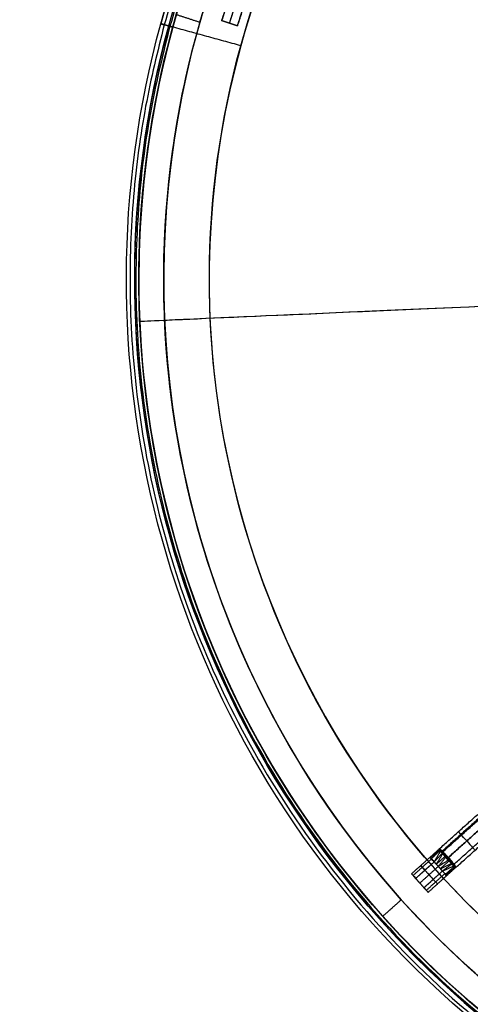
# Model space of a CAD drawing. Header units: millimetres. Extents: x -130 to 129, y 0 to 422.
# Tile 13 of 256: x -130 to -76, y 206 to 324. Entities that reach past the tile are written whole.
import ezdxf

# ---------------------------------------------------------------- set-up
doc = ezdxf.new("R2010")
doc.units = ezdxf.units.MM
doc.layers.add('Capa 01', color=7, linetype='Continuous')
doc.layers.add('NEGRO', color=7, linetype='Continuous', true_color=0x363535)
doc.layers.add('PANTALLA', color=7, linetype='Continuous', true_color=0xffffff)

# ---------------------------------------------------------------- blocks, each defined once
blk = doc.blocks.new('DOME 29912')
at = {"layer": 'NEGRO', "extrusion": (0, 0, -1)}
for centre, radius, start, end in [((0.7, 293, -150.75), 116.5, 15.3192, 195.3192), ((0.7, 293, -150.75), 115.5, 15.3192, 195.3192), ((0.7, 293, -156), 116.5, 15.3192, 195.3192), ((0.7, 293, -145.5), 115.5, 15.3192, 195.3192), ((0.7, 293, -156), 115.5, 15.3192, 195.3192), ((0.7, 293, -158), 115, 48.0987, 228.0987), ((0.7, 293, -144.5), 106.5, 15.3192, 195.3192), ((0.7, 293, -145), 106.5, 15.3192, 195.3192), ((0.7, 293, -158), 115, 228.0987, 48.0987), ((0.7, 293, -158), 112, 228.0987, 48.0987), ((0.7, 293, -151.5), 115, 260.0639, 16.1334), ((0.7, 293, -151.5), 112, 260.1166, 16.0807), ((0.7, 293, -145.5), 116.5, 195.3192, 15.3192), ((0.7, 293, -156), 116.5, 195.3192, 15.3192), ((0.7, 293, -156), 115.5, 195.3192, 15.3192), ((0.7, 293, -150.75), 116.5, 195.3192, 15.3192), ((0.7, 293, -150.75), 115.5, 195.3192, 15.3192), ((0.7, 293, -145), 106.5, 195.3192, 15.3192), ((0.7, 293, -144.5), 106.5, 195.3192, 15.3192)]:
    blk.add_arc(centre, radius, start, end, dxfattribs=at)
at = {"layer": 'NEGRO'}
for centre, radius, start, end in [((-0.7, 293, 145.5), 116.5, 344.6808, 164.6808), ((-0.7, 293, 144), 115, 344.6808, 164.6808), ((-0.7, 293, 145), 115, 344.6808, 131.9013), ((-0.7, 293, 145), 115, 344.6808, 131.9013), ((-0.7, 293, 144), 106.5, 344.6808, 164.6808), ((-0.7, 293, 145), 115, 131.9013, 164.6808), ((-0.7, 293, 145), 115, 131.9013, 164.6808), ((-0.7, 293, 145), 112, 131.9013, 311.9013), ((-0.7, 293, 145.5), 115.5, 164.6808, 344.6808), ((-0.7, 293, 144), 115, 164.6808, 344.6808), ((-0.7, 293, 145), 115, 164.6808, 311.9013), ((-0.7, 293, 145), 115, 164.6808, 311.9013), ((-0.7, 293, 144), 106.5, 164.6808, 344.6808)]:
    blk.add_arc(centre, radius, start, end, dxfattribs=at)
at = {"layer": 'NEGRO', "extrusion": (0.950523, -0.310654, 0)}
blk.add_arc((278.28, 151, -201.19), 3, 90, 180, dxfattribs=at)
at = {"layer": 'NEGRO', "extrusion": (-0.950523, 0.310654, 0)}
blk.add_arc((-278.28, 151, 200.19), 3, 0, 90, dxfattribs=at)
at = {"layer": 'NEGRO', "extrusion": (-0.950523, 0.310654, -4.50258e-15)}
blk.add_arc((-278.28, 151, 199.19), 3, 0, 90, dxfattribs=at)
at = {"layer": 'NEGRO', "extrusion": (-0.264196, -0.964469, 8.31102e-14)}
blk.add_arc((-193.09, 145.5, -282.4), 1.5, 180, 270, dxfattribs=at)
at = {"layer": 'NEGRO', "extrusion": (0.264196, 0.964469, -6.12323e-17)}
blk.add_arc((193.09, 145.5, 282.4), 0.5, 270, 0, dxfattribs=at)
at = {"layer": 'NEGRO', "extrusion": (-0.744296, -0.66785, 0)}
blk.add_arc((-218.55, 145.75, -93.75), 1.5, 90, 180, dxfattribs=at)
at = {"layer": 'NEGRO', "extrusion": (0.744296, 0.66785, 0)}
for centre, radius, start, end in [((218.55, 145.75, 93.75), 1.5, 270, 359.9921), ((218.55, 145.75, 93.75), 1.5, 90, 179.9921), ((219.3, 145.75, 87.66), 0.75, 270, 360), ((219.3, 145.75, 87.66), 0.75, 0, 90), ((219.3, 145.75, 86.16), 0.75, 0, 90), ((217.8, 145.75, 87.66), 0.75, 90, 270)]:
    blk.add_arc(centre, radius, start, end, dxfattribs=at)
at = {"layer": 'NEGRO', "extrusion": (-0.475393, 0.334774, -0.813589)}
blk.add_arc((-137.56, 242.48, -6.56), 0.5, 83.9818, 100.5927, dxfattribs=at)
at = {"layer": 'NEGRO', "extrusion": (-0.281498, 0.508755, -0.813589)}
blk.add_arc((-39.65, 273.59, 17.08), 0.5, 259.4073, 276.0182, dxfattribs=at)
at = {"layer": 'NEGRO', "extrusion": (0.744296, 0.66785, 1.49561e-28)}
blk.add_arc((219.3, 145.75, 86.16), 0.75, 270, 0, dxfattribs=at)
at = {"layer": 'NEGRO', "extrusion": (0.744296, 0.66785, 1.06546e-32)}
blk.add_arc((217.8, 145.75, 86.16), 0.75, 90, 270, dxfattribs=at)
at = {"layer": 'NEGRO'}
for points, weights, degree in [([(111.23, 262.33, 144.44), (172.56, 486.21, 144.44), (-51.31, 547.53, 144.44), (-112.64, 323.66, 144.44)], [0.816490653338, 0.272163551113, 0.272163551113, 0.816490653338], 3), ([(110.55, 262.52, 145.15), (171.5, 485.03, 145.15), (-51.01, 545.98, 145.15), (-111.96, 323.47, 145.15)], [0.816490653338, 0.272163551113, 0.272163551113, 0.816490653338], 3), ([(-112.64, 323.66, 144.44), (-173.97, 99.79, 144.44), (49.91, 38.46, 144.44), (111.23, 262.33, 144.44)], [0.816490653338, 0.272163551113, 0.272163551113, 0.816490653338], 3), ([(-111.96, 323.47, 145.15), (-172.91, 100.96, 145.15), (49.6, 40.01, 145.15), (110.55, 262.52, 145.15)], [0.816490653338, 0.272163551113, 0.272163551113, 0.816490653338], 3), ([(-79.48, 224.31, 145.58), (-79.48, 224.31, 145.58), (-79.48, 224.31, 145.58)], [0.999993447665, 0.999996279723, 0.999999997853], 2), ([(-79.46, 224.33, 145.97), (-79.46, 224.32, 145.97), (-79.46, 224.32, 145.97)], [1, 0.999833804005, 0.999748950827], 2), ([(-79.44, 224.31, 146.09), (-79.45, 224.31, 146.09), (-79.45, 224.3, 146.09)], [1, 0.999514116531, 0.999388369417], 2), ([(-79.46, 224.29, 145.41), (-79.46, 224.29, 145.41), (-79.46, 224.29, 145.41)], [0.999989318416, 0.999992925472, 0.999999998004], 2), ([(-79.41, 224.3, 146.2), (-79.43, 224.28, 146.2), (-79.44, 224.27, 146.2)], [1, 0.998860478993, 0.998852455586], 2), ([(-79.42, 224.25, 145.24), (-79.43, 224.25, 145.24), (-79.43, 224.25, 145.23)], [0.999941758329, 0.999953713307, 0.999999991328], 2), ([(-79.34, 224.24, 146.41), (-79.37, 224.22, 146.41), (-79.39, 224.18, 146.42)], [1, 0.995845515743, 0.997908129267], 2), ([(-79.37, 224.2, 145.07), (-79.38, 224.2, 145.07), (-79.39, 224.19, 145.07)], [0.999741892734, 0.999743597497, 0.999999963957], 2), ([(-79.31, 224.14, 144.92), (-79.32, 224.13, 144.92), (-79.33, 224.12, 144.92)], [0.999276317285, 0.999041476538, 0.999999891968], 2), ([(-79.17, 224.1, 146.75), (-79.23, 224.04, 146.75), (-79.27, 223.96, 146.74)], [1, 0.985259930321, 0.999999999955], 2), ([(-79.23, 224.07, 144.78), (-79.25, 224.05, 144.78), (-79.27, 224.02, 144.78)], [0.998628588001, 0.997275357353, 0.999999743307], 2), ([(-79.18, 224.03, 144.71), (-79.21, 224, 144.71), (-79.23, 223.97, 144.71)], [0.998415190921, 0.995801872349, 0.999999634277], 2), ([(-79.13, 224, 144.65), (-79.17, 223.96, 144.65), (-79.2, 223.91, 144.65)], [0.998459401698, 0.993878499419, 0.999999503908], 2), ([(-79.07, 224.01, 146.87), (-79.14, 223.94, 146.88), (-79.19, 223.86, 146.86)], [1, 0.981480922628, 0.999999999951], 2), ([(-79.02, 223.96, 146.93), (-79.1, 223.89, 146.94), (-79.15, 223.81, 146.91)], [1, 0.979791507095, 0.999999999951], 2), ([(-79.02, 223.92, 144.54), (-79.07, 223.86, 144.54), (-79.11, 223.8, 144.55)], [1, 0.988604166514, 1], 2), ([(-78.97, 223.91, 146.99), (-79.05, 223.84, 146.99), (-79.1, 223.75, 146.96)], [1, 0.978255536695, 0.999999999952], 2), ([(-78.92, 223.86, 147.03), (-79, 223.78, 147.04), (-79.05, 223.69, 147)], [1, 0.9769139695, 0.999999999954], 2), ([(-78.86, 223.8, 147.08), (-78.94, 223.72, 147.08), (-79, 223.63, 147.04)], [1, 0.975779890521, 0.999999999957], 2), ([(-78.87, 223.78, 144.42), (-78.94, 223.71, 144.41), (-78.99, 223.64, 144.44)], [1, 0.982853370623, 1], 2), ([(-78.75, 223.68, 147.15), (-78.84, 223.6, 147.15), (-78.9, 223.52, 147.11)], [1, 0.974028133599, 0.999999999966], 2), ([(-78.72, 223.63, 144.33), (-78.79, 223.55, 144.32), (-78.85, 223.47, 144.36)], [1, 0.978223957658, 1], 2), ([(-78.63, 223.55, 147.21), (-78.72, 223.47, 147.21), (-78.79, 223.39, 147.15)], [1, 0.972940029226, 0.999999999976], 2), ([(-78.64, 223.54, 144.29), (-78.72, 223.47, 144.29), (-78.78, 223.39, 144.33)], [1, 0.976386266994, 1], 2), ([(-78.57, 223.49, 147.23), (-78.66, 223.41, 147.23), (-78.74, 223.33, 147.17)], [1, 0.9726917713, 0.999999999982], 2), ([(-78.56, 223.46, 144.27), (-78.64, 223.38, 144.27), (-78.71, 223.3, 144.32)], [1, 0.974985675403, 1], 2), ([(-78.51, 223.42, 147.24), (-78.6, 223.34, 147.24), (-78.68, 223.27, 147.19)], [1, 0.97266878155, 0.999999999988], 2), ([(-78.39, 223.29, 144.25), (-78.48, 223.21, 144.25), (-78.56, 223.14, 144.3)], [1, 0.97320590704, 1], 2), ([(-78.56, 223.14, 147.2), (-78.48, 223.21, 147.25), (-78.39, 223.29, 147.25)], [1, 0.97320590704, 1], 2), ([(-78.27, 223.15, 144.26), (-78.36, 223.07, 144.26), (-78.45, 223.01, 144.31)], [1, 0.972669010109, 0.999999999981], 2), ([(-78.24, 223.11, 147.23), (-78.33, 223.03, 147.23), (-78.41, 222.97, 147.18)], [1, 0.974985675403, 1], 2), ([(-78.21, 223.09, 144.27), (-78.3, 223.01, 144.27), (-78.39, 222.94, 144.33)], [1, 0.972690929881, 0.999999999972], 2), ([(-78.16, 223.02, 147.21), (-78.25, 222.95, 147.21), (-78.34, 222.89, 147.17)], [1, 0.976386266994, 1], 2), ([(-78.16, 223.02, 144.29), (-78.24, 222.94, 144.29), (-78.33, 222.88, 144.34)], [1, 0.972936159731, 0.999999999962], 2), ([(-78.1, 222.96, 144.32), (-78.19, 222.88, 144.32), (-78.28, 222.82, 144.37)], [1, 0.973385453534, 0.999999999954], 2), ([(-78.09, 222.93, 147.17), (-78.17, 222.86, 147.18), (-78.26, 222.81, 147.14)], [1, 0.978223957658, 1], 2), ([(-78.04, 222.89, 144.35), (-78.13, 222.81, 144.35), (-78.22, 222.76, 144.39)], [1, 0.97401878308, 0.999999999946], 2), ([(-77.93, 222.77, 144.42), (-78.02, 222.69, 144.42), (-78.11, 222.65, 144.46)], [1, 0.975772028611, 0.999999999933], 2), ([(-77.95, 222.76, 147.08), (-78.03, 222.7, 147.09), (-78.11, 222.66, 147.06)], [1, 0.982853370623, 1], 2), ([(-77.88, 222.7, 144.46), (-77.97, 222.64, 144.46), (-78.06, 222.59, 144.5)], [1, 0.976903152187, 0.999999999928], 2), ([(-77.84, 222.65, 144.51), (-77.92, 222.58, 144.51), (-78.01, 222.54, 144.54)], [1, 0.978237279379, 0.999999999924], 2), ([(-77.96, 222.52, 146.95), (-77.89, 222.55, 146.96), (-77.83, 222.59, 146.96)], [1, 0.988604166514, 1], 2), ([(-77.75, 222.53, 144.62), (-77.82, 222.47, 144.62), (-77.91, 222.43, 144.64)], [1, 0.981463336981, 0.999999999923], 2), ([(-77.77, 222.47, 146.85), (-77.81, 222.45, 146.85), (-77.86, 222.42, 146.85)], [0.998459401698, 0.993878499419, 0.999999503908], 2), ([(-77.67, 222.43, 144.75), (-77.74, 222.38, 144.74), (-77.82, 222.34, 144.76)], [1, 0.985255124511, 0.999999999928], 2), ([(-77.74, 222.42, 146.79), (-77.77, 222.4, 146.79), (-77.81, 222.38, 146.79)], [0.998415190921, 0.995801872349, 0.999999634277], 2), ([(-77.71, 222.37, 146.72), (-77.73, 222.35, 146.72), (-77.76, 222.34, 146.72)], [0.998628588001, 0.997275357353, 0.999999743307], 2), ([(-77.64, 222.28, 146.58), (-77.66, 222.27, 146.58), (-77.67, 222.26, 146.58)], [0.999276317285, 0.999041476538, 0.999999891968], 2), ([(-77.55, 222.23, 145.09), (-77.59, 222.21, 145.08), (-77.62, 222.19, 145.08)], [0.998778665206, 0.995669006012, 0.998778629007], 2), ([(-77.59, 222.21, 146.43), (-77.59, 222.21, 146.43), (-77.6, 222.2, 146.43)], [0.999741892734, 0.999743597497, 0.999999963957], 2), ([(-77.54, 222.16, 146.26), (-77.54, 222.16, 146.26), (-77.55, 222.15, 146.27)], [0.999941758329, 0.999953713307, 0.999999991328], 2), ([(-77.51, 222.15, 145.3), (-77.53, 222.14, 145.3), (-77.54, 222.13, 145.3)], [0.999135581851, 0.998569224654, 0.999135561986], 2), ([(-77.5, 222.13, 145.41), (-77.51, 222.12, 145.41), (-77.51, 222.12, 145.41)], [0.999434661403, 0.999254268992, 0.999434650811], 2), ([(-77.51, 222.12, 146.09), (-77.51, 222.12, 146.09), (-77.51, 222.12, 146.09)], [0.999989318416, 0.999992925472, 0.999999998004], 2), ([(-77.49, 222.11, 145.53), (-77.49, 222.11, 145.53), (-77.49, 222.1, 145.53)], [0.999680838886, 0.999640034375, 0.999680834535], 2), ([(-77.49, 222.09, 145.92), (-77.49, 222.09, 145.92), (-77.49, 222.09, 145.92)], [0.999993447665, 0.999996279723, 0.999999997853], 2)]:
    blk.add_rational_spline(points, weights, degree=degree, dxfattribs=at)
for points, degree in [([(-103.85, 329.87, 145), (-105.72, 324.16, 145)], 1), ([(-104.77, 323.85, 145), (-102.9, 329.56, 145)], 1), ([(-103.82, 323.54, 145), (-101.95, 329.24, 145)], 1), ([(-105.02, 326.31, 149.53), (-105.72, 324.16, 149.53)], 1), ([(-111.19, 324.9, 151), (-108.34, 323.97, 151)], 1), ([(-103.82, 323.54, 145), (-105.72, 324.16, 145)], 1), ([(-105.72, 324.16, 145), (-105.72, 324.16, 151)], 1), ([(-105.72, 324.16, 151), (-103.82, 323.54, 151)], 1), ([(-103.82, 323.54, 148), (-105.72, 324.16, 148)], 1), ([(-103.32, 325.07, 149.53), (-103.82, 323.54, 149.53)], 1), ([(-113.06, 323.78, 156), (-113.06, 323.78, 145.5)], 1), ([(-112.1, 323.51, 156), (-113.06, 323.78, 156)], 1), ([(-112.1, 323.51, 145.5), (-112.1, 323.51, 156)], 1), ([(-103.42, 321.13, 144), (-111.62, 323.38, 144)], 1), ([(-103.42, 321.13, 145), (-111.62, 323.38, 145)], 1), ([(-104.77, 323.85, 145), (-104.77, 323.85, 151)], 1), ([(-103.82, 323.54, 151), (-103.82, 323.54, 145)], 1), ([(-103.42, 321.13, 144), (-103.42, 321.13, 145)], 1), ([(-104.55, 269.39, 145), (-104.55, 269.39, 144)], 1), ([(-114.31, 267.18, 156), (-114.31, 267.18, 145.5)], 1), ([(-113.33, 267.4, 156), (-113.33, 267.4, 145.5)], 1), ([(-97.06, 235.9, 158), (-97.06, 235.9, 145)], 1), ([(-99.64, 234.37, 158), (-99.64, 234.37, 145)], 1), ([(-79.48, 224.33, 145.75), (-74.85, 228.48, 145.75)], 1), ([(-74.56, 228.15, 146.81), (-79.12, 224.06, 146.81)], 1), ([(-79.07, 223.96, 144.59), (-74.49, 228.07, 144.59)], 1), ([(-78.39, 223.29, 144.25), (-73.85, 227.36, 144.25)], 1), ([(-73.85, 227.36, 147.25), (-78.39, 223.29, 147.25)], 1), ([(-77.74, 222.45, 146.81), (-73.14, 226.57, 146.81)], 1), ([(-77.47, 222.1, 145.75), (-72.85, 226.25, 145.75)], 1), ([(-80.6, 223.32, 145.75), (-79.48, 224.3, 145.51)], 1), ([(-80.56, 223.28, 146.05), (-79.49, 224.32, 145.79)], 1), ([(-79.48, 224.33, 145.75), (-79.48, 224.32, 145.75)], 1), ([(-82.83, 221.32, 145.75), (-80.6, 223.32, 145.75)], 1), ([(-82.65, 221.11, 145.17), (-80.42, 223.12, 145.17)], 1), ([(-82.65, 221.11, 146.33), (-80.42, 223.12, 146.33)], 1), ([(-80.56, 223.28, 145.45), (-79.43, 224.25, 145.23)], 1), ([(-80.44, 223.15, 146.3), (-79.48, 224.28, 146.07)], 1), ([(-80.44, 223.15, 145.2), (-79.36, 224.15, 144.98)], 1), ([(-80.1, 222.76, 146.5), (-79.33, 224.05, 146.62)], 1), ([(-80.1, 222.76, 145), (-79.12, 223.8, 144.55)], 1), ([(-79.84, 222.47, 146.5), (-79.08, 223.73, 146.97)], 1), ([(-79.84, 222.47, 145), (-78.8, 223.41, 144.34)], 1), ([(-79.6, 222.21, 146.5), (-78.71, 223.31, 147.18)], 1), ([(-79.11, 223.8, 144.55), (-79.11, 223.8, 144.55), (-79.11, 223.8, 144.55), (-79.12, 223.8, 144.55)], 3), ([(-82.33, 220.76, 146.5), (-80.1, 222.76, 146.5)], 1), ([(-80.1, 222.76, 145), (-82.33, 220.76, 145)], 1), ([(-79.6, 222.21, 145), (-81.83, 220.2, 145)], 1), ([(-79.6, 222.21, 146.5), (-81.83, 220.2, 146.5)], 1), ([(-79.1, 221.65, 145), (-80.1, 222.76, 145)], 1), ([(-80.1, 222.76, 146.5), (-79.1, 221.65, 146.5)], 1), ([(-79.6, 222.21, 145), (-78.41, 222.97, 144.32)], 1), ([(-79.36, 221.94, 146.5), (-78.31, 222.87, 147.16)], 1), ([(-79.36, 221.94, 145), (-78.03, 222.56, 144.53)], 1), ([(-77.96, 222.51, 146.95), (-79.1, 221.65, 146.5)], 1), ([(-79.1, 221.65, 145), (-77.73, 222.27, 144.88)], 1), ([(-78.75, 221.26, 146.3), (-77.64, 222.24, 146.52)], 1), ([(-78.75, 221.26, 145.2), (-77.52, 222.1, 145.43)], 1), ([(-78.64, 221.14, 146.05), (-77.55, 222.15, 146.27)], 1), ([(-78.64, 221.14, 145.45), (-77.49, 222.09, 145.71)], 1), ([(-78.6, 221.09, 145.75), (-77.5, 222.1, 145.99)], 1), ([(-77.96, 222.52, 146.95), (-77.96, 222.52, 146.95), (-77.96, 222.52, 146.95), (-77.96, 222.51, 146.95)], 3), ([(-77.47, 222.1, 145.75), (-77.48, 222.09, 145.75)], 1), ([(-82.83, 221.32, 145.75), (-80.83, 219.09, 145.75)], 1), ([(-82.33, 220.76, 145), (-81.33, 219.64, 145)], 1), ([(-81.33, 219.64, 146.5), (-82.33, 220.76, 146.5)], 1), ([(-81.33, 219.64, 145), (-79.1, 221.65, 145)], 1), ([(-79.1, 221.65, 146.5), (-81.33, 219.64, 146.5)], 1), ([(-80.21, 220.65, 145), (-81.22, 221.76, 145)], 1), ([(-81.22, 221.76, 146.5), (-80.21, 220.65, 146.5)], 1), ([(-81.05, 219.33, 146.37), (-78.82, 221.34, 146.37)], 1), ([(-81.05, 219.33, 145.13), (-78.82, 221.34, 145.13)], 1), ([(-80.83, 219.09, 145.75), (-78.6, 221.09, 145.75)], 1), ([(-81.83, 220.2, 145), (-81.83, 220.2, 146.5)], 1), ([(-84.06, 218.2, 145), (-86.3, 216.19, 145)], 1)]:
    blk.add_open_spline(points, degree=degree, dxfattribs=at)
for points, knots in [([(-107.69, 326.12, 148.75), (-107.87, 325.56, 148.75), (-108.04, 325, 148.99), (-108.27, 324.2, 149.82), (-108.34, 323.97, 150.41), (-108.34, 323.97, 151.59), (-108.27, 324.2, 152.17), (-108.03, 325, 153.01), (-107.87, 325.56, 153.25), (-107.69, 326.12, 153.25)], [2, 2, 2, 2, 2.25, 2.25, 2.5, 2.5, 2.75, 2.75, 3, 3, 3, 3]), ([(-79.49, 224.32, 145.75), (-79.48, 224.33, 145.68), (-79.48, 224.32, 145.62), (-79.48, 224.31, 145.55), (-79.47, 224.31, 145.53), (-79.47, 224.31, 145.5), (-79.47, 224.31, 145.48), (-79.47, 224.3, 145.46), (-79.46, 224.3, 145.45), (-79.46, 224.3, 145.43), (-79.45, 224.29, 145.36), (-79.43, 224.27, 145.29), (-79.41, 224.26, 145.22), (-79.4, 224.25, 145.17), (-79.38, 224.23, 145.13), (-79.37, 224.22, 145.09), (-79.32, 224.18, 144.96), (-79.26, 224.13, 144.85), (-79.19, 224.07, 144.75), (-79.14, 224.02, 144.67), (-79.08, 223.97, 144.6), (-79.02, 223.92, 144.54)], [0.001419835, 0.001419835, 0.001419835, 0.001419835, 0.001618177, 0.001618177, 0.001618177, 0.001688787, 0.001688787, 0.001688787, 0.001743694, 0.001743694, 0.001743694, 0.001964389, 0.001964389, 0.001964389, 0.002105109, 0.002105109, 0.002105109, 0.002522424, 0.002522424, 0.002522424, 0.002827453, 0.002827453, 0.002827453, 0.002827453]), ([(-79.48, 224.33, 145.75), (-79.49, 224.32, 145.78), (-79.49, 224.32, 145.81), (-79.49, 224.32, 145.83), (-79.49, 224.31, 145.96), (-79.48, 224.28, 146.08), (-79.46, 224.25, 146.19), (-79.44, 224.21, 146.3), (-79.42, 224.17, 146.41), (-79.38, 224.12, 146.51), (-79.37, 224.1, 146.54), (-79.35, 224.08, 146.58), (-79.34, 224.06, 146.61)], [0.0009177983, 0.0009177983, 0.0009177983, 0.0009177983, 0.0010019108, 0.0010019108, 0.0010019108, 0.0013728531, 0.0013728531, 0.0013728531, 0.0017225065, 0.0017225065, 0.0017225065, 0.0018515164, 0.0018515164, 0.0018515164, 0.0018515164]), ([(-79.34, 224.06, 146.61), (-79.35, 224.08, 146.58), (-79.37, 224.1, 146.54), (-79.38, 224.12, 146.51), (-79.42, 224.17, 146.41), (-79.44, 224.21, 146.3), (-79.46, 224.25, 146.19), (-79.48, 224.28, 146.08), (-79.49, 224.31, 145.96), (-79.49, 224.32, 145.83), (-79.49, 224.32, 145.81), (-79.49, 224.32, 145.78), (-79.49, 224.32, 145.75)], [4.9636058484, 4.9636058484, 4.9636058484, 4.9636058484, 4.9637347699, 4.9637347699, 4.9637347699, 4.9640841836, 4.9640841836, 4.9640841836, 4.9644548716, 4.9644548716, 4.9644548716, 4.9645389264, 4.9645389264, 4.9645389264, 4.9645389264]), ([(-79.12, 223.8, 144.55), (-79.17, 223.87, 144.61), (-79.21, 223.94, 144.67), (-79.25, 223.99, 144.74), (-79.31, 224.07, 144.84), (-79.35, 224.15, 144.96), (-79.39, 224.2, 145.09), (-79.4, 224.22, 145.13), (-79.41, 224.23, 145.17), (-79.42, 224.24, 145.22), (-79.44, 224.27, 145.28), (-79.46, 224.28, 145.36), (-79.47, 224.29, 145.43), (-79.47, 224.3, 145.45), (-79.47, 224.3, 145.46), (-79.47, 224.3, 145.48), (-79.48, 224.3, 145.5), (-79.48, 224.31, 145.53), (-79.48, 224.31, 145.55), (-79.49, 224.32, 145.62), (-79.49, 224.32, 145.68), (-79.49, 224.32, 145.75)], [-4.965956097, -4.965956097, -4.965956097, -4.965956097, -4.965654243, -4.965654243, -4.965654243, -4.965226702, -4.965226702, -4.965226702, -4.965085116, -4.965085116, -4.965085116, -4.964863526, -4.964863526, -4.964863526, -4.964808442, -4.964808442, -4.964808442, -4.964737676, -4.964737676, -4.964737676, -4.964538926, -4.964538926, -4.964538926, -4.964538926]), ([(-79.48, 224.32, 145.75), (-79.48, 224.33, 145.78), (-79.48, 224.33, 145.8), (-79.47, 224.33, 145.83), (-79.46, 224.33, 145.95), (-79.44, 224.32, 146.07), (-79.42, 224.3, 146.19), (-79.39, 224.28, 146.3), (-79.35, 224.25, 146.4), (-79.3, 224.22, 146.5), (-79.29, 224.2, 146.54), (-79.27, 224.19, 146.57), (-79.25, 224.17, 146.61)], [1, 1, 1, 1, 1.000082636, 1.000082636, 1.000082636, 1.0004490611, 1.0004490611, 1.0004490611, 1.0007898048, 1.0007898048, 1.0007898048, 1.0009183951, 1.0009183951, 1.0009183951, 1.0009183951]), ([(-79.02, 223.92, 144.54), (-79.08, 223.97, 144.6), (-79.14, 224.02, 144.67), (-79.19, 224.07, 144.75), (-79.26, 224.13, 144.85), (-79.32, 224.18, 144.96), (-79.37, 224.22, 145.09), (-79.38, 224.23, 145.13), (-79.4, 224.25, 145.17), (-79.41, 224.26, 145.22), (-79.43, 224.27, 145.29), (-79.45, 224.29, 145.36), (-79.46, 224.3, 145.43), (-79.46, 224.3, 145.45), (-79.47, 224.3, 145.46), (-79.47, 224.31, 145.48), (-79.47, 224.31, 145.5), (-79.47, 224.31, 145.53), (-79.48, 224.31, 145.55), (-79.48, 224.32, 145.62), (-79.48, 224.33, 145.68), (-79.48, 224.33, 145.75)], [1.000950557, 1.000950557, 1.000950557, 1.000950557, 1.001254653, 1.001254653, 1.001254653, 1.001670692, 1.001670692, 1.001670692, 1.001810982, 1.001810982, 1.001810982, 1.002031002, 1.002031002, 1.002031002, 1.002085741, 1.002085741, 1.002085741, 1.002156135, 1.002156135, 1.002156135, 1.002354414, 1.002354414, 1.002354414, 1.002354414]), ([(-79.25, 224.17, 146.61), (-79.27, 224.19, 146.57), (-79.29, 224.2, 146.54), (-79.3, 224.22, 146.5), (-79.35, 224.25, 146.4), (-79.39, 224.28, 146.3), (-79.42, 224.3, 146.19), (-79.44, 224.32, 146.07), (-79.46, 224.33, 145.95), (-79.47, 224.33, 145.83), (-79.48, 224.33, 145.8), (-79.48, 224.33, 145.78), (-79.48, 224.33, 145.75)], [0, 0, 0, 0, 0.0001285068, 0.0001285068, 0.0001285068, 0.000469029, 0.000469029, 0.000469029, 0.0008352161, 0.0008352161, 0.0008352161, 0.0009177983, 0.0009177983, 0.0009177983, 0.0009177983]), ([(-80.6, 223.32, 145.75), (-80.6, 223.32, 145.55), (-80.55, 223.26, 145.36), (-80.36, 223.06, 145.08), (-80.23, 222.91, 145), (-80.1, 222.76, 145)], [2.570796, 2.570796, 2.570796, 2.570796, 3.070796, 3.070796, 3.570796, 3.570796, 3.570796, 3.570796]), ([(-80.1, 222.76, 146.5), (-80.23, 222.91, 146.5), (-80.36, 223.06, 146.42), (-80.55, 223.26, 146.14), (-80.6, 223.32, 145.95), (-80.6, 223.32, 145.75)], [3.5707963, 3.5707963, 3.5707963, 3.5707963, 4.0707963, 4.0707963, 4.5707963, 4.5707963, 4.5707963, 4.5707963]), ([(-79.34, 224.06, 146.61), (-79.28, 223.97, 146.74), (-79.2, 223.88, 146.85), (-79.12, 223.77, 146.94), (-79.03, 223.67, 147.03), (-78.94, 223.56, 147.09), (-78.84, 223.44, 147.14), (-78.75, 223.34, 147.18), (-78.66, 223.24, 147.2), (-78.56, 223.14, 147.2)], [-4.963605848, -4.963605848, -4.963605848, -4.963605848, -4.963117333, -4.963117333, -4.963117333, -4.962640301, -4.962640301, -4.962640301, -4.962226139, -4.962226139, -4.962226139, -4.962226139]), ([(-78.39, 223.29, 147.25), (-78.49, 223.4, 147.25), (-78.59, 223.5, 147.23), (-78.68, 223.61, 147.19), (-78.79, 223.72, 147.14), (-78.9, 223.84, 147.06), (-78.99, 223.93, 146.96), (-79.09, 224.03, 146.87), (-79.18, 224.11, 146.74), (-79.25, 224.17, 146.61)], [0.75531206, 0.75531206, 0.75531206, 0.75531206, 0.755746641, 0.755746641, 0.755746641, 0.756250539, 0.756250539, 0.756250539, 0.756754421, 0.756754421, 0.756754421, 0.756754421]), ([(-78.56, 223.14, 144.3), (-78.61, 223.19, 144.3), (-78.66, 223.25, 144.31), (-78.73, 223.33, 144.32), (-78.75, 223.36, 144.33), (-78.8, 223.41, 144.34), (-78.83, 223.44, 144.35), (-78.9, 223.53, 144.38), (-78.94, 223.58, 144.41), (-79.03, 223.69, 144.47), (-79.07, 223.74, 144.51), (-79.11, 223.8, 144.55)], [-0.0006334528, -0.0006334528, -0.0006334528, -0.0006334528, -0.0004750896, -0.0004750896, -0.000395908, -0.000395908, -0.0003167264, -0.0003167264, -0.0001583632, -0.0001583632, 0, 0, 0, 0]), ([(-79.02, 223.92, 144.54), (-78.97, 223.88, 144.5), (-78.92, 223.83, 144.45), (-78.82, 223.73, 144.38), (-78.77, 223.68, 144.35), (-78.69, 223.6, 144.31), (-78.66, 223.57, 144.3), (-78.61, 223.52, 144.28), (-78.58, 223.49, 144.28), (-78.5, 223.4, 144.26), (-78.45, 223.35, 144.25), (-78.39, 223.29, 144.25)], [0, 0, 0, 0, 0.0001583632, 0.0001583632, 0.0003167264, 0.0003167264, 0.000395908, 0.000395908, 0.0004750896, 0.0004750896, 0.0006334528, 0.0006334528, 0.0006334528, 0.0006334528]), ([(-77.73, 222.27, 144.89), (-77.8, 222.32, 144.78), (-77.87, 222.4, 144.68), (-77.95, 222.48, 144.6), (-78.04, 222.57, 144.5), (-78.14, 222.68, 144.43), (-78.24, 222.79, 144.38), (-78.35, 222.9, 144.33), (-78.45, 223.02, 144.3), (-78.56, 223.14, 144.3)], [0.755374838, 0.755374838, 0.755374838, 0.755374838, 0.755801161, 0.755801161, 0.755801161, 0.756276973, 0.756276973, 0.756276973, 0.756753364, 0.756753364, 0.756753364, 0.756753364]), ([(-78.56, 223.14, 147.2), (-78.51, 223.08, 147.2), (-78.46, 223.03, 147.19), (-78.39, 222.95, 147.18), (-78.36, 222.92, 147.17), (-78.31, 222.87, 147.16), (-78.28, 222.84, 147.15), (-78.21, 222.76, 147.12), (-78.16, 222.71, 147.09), (-78.06, 222.61, 147.03), (-78.01, 222.56, 146.99), (-77.96, 222.52, 146.95)], [-0.0006334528, -0.0006334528, -0.0006334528, -0.0006334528, -0.0004750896, -0.0004750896, -0.000395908, -0.000395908, -0.0003167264, -0.0003167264, -0.0001583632, -0.0001583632, 0, 0, 0, 0]), ([(-78.39, 223.29, 144.25), (-78.28, 223.16, 144.25), (-78.17, 223.04, 144.28), (-78.07, 222.92, 144.33), (-77.96, 222.8, 144.39), (-77.87, 222.68, 144.47), (-77.79, 222.58, 144.57), (-77.71, 222.49, 144.66), (-77.65, 222.41, 144.77), (-77.61, 222.34, 144.89)], [0.464022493, 0.464022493, 0.464022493, 0.464022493, 0.464522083, 0.464522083, 0.464522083, 0.46502156, 0.46502156, 0.46502156, 0.465459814, 0.465459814, 0.465459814, 0.465459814]), ([(-77.83, 222.59, 146.96), (-77.87, 222.65, 147), (-77.91, 222.7, 147.05), (-78, 222.81, 147.12), (-78.04, 222.87, 147.15), (-78.11, 222.96, 147.19), (-78.14, 222.99, 147.2), (-78.19, 223.05, 147.22), (-78.21, 223.08, 147.22), (-78.29, 223.17, 147.24), (-78.34, 223.23, 147.25), (-78.39, 223.29, 147.25)], [0, 0, 0, 0, 0.0001583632, 0.0001583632, 0.0003167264, 0.0003167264, 0.000395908, 0.000395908, 0.0004750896, 0.0004750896, 0.0006334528, 0.0006334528, 0.0006334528, 0.0006334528]), ([(-77.96, 222.51, 146.95), (-77.9, 222.46, 146.89), (-77.84, 222.4, 146.83), (-77.78, 222.36, 146.76), (-77.71, 222.29, 146.66), (-77.64, 222.24, 146.54), (-77.59, 222.2, 146.41), (-77.58, 222.18, 146.37), (-77.56, 222.17, 146.33), (-77.55, 222.16, 146.28), (-77.53, 222.14, 146.22), (-77.52, 222.12, 146.14), (-77.51, 222.11, 146.07), (-77.51, 222.11, 146.05), (-77.5, 222.11, 146.04), (-77.5, 222.1, 146.02), (-77.5, 222.1, 146), (-77.5, 222.1, 145.97), (-77.49, 222.1, 145.95), (-77.49, 222.09, 145.88), (-77.49, 222.09, 145.82), (-77.49, 222.09, 145.75)], [-1.955952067, -1.955952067, -1.955952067, -1.955952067, -1.955650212, -1.955650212, -1.955650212, -1.955222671, -1.955222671, -1.955222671, -1.955081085, -1.955081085, -1.955081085, -1.954859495, -1.954859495, -1.954859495, -1.954804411, -1.954804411, -1.954804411, -1.954733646, -1.954733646, -1.954733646, -1.954534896, -1.954534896, -1.954534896, -1.954534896]), ([(-77.83, 222.59, 146.96), (-77.79, 222.53, 146.9), (-77.74, 222.46, 146.83), (-77.71, 222.41, 146.75), (-77.65, 222.33, 146.65), (-77.61, 222.27, 146.54), (-77.57, 222.22, 146.41), (-77.56, 222.2, 146.37), (-77.55, 222.18, 146.33), (-77.54, 222.17, 146.28), (-77.52, 222.15, 146.21), (-77.51, 222.13, 146.14), (-77.5, 222.12, 146.07), (-77.5, 222.11, 146.05), (-77.5, 222.11, 146.04), (-77.5, 222.11, 146.02), (-77.49, 222.11, 146), (-77.49, 222.1, 145.97), (-77.49, 222.1, 145.95), (-77.48, 222.1, 145.88), (-77.48, 222.09, 145.82), (-77.47, 222.1, 145.75)], [0.000950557, 0.000950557, 0.000950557, 0.000950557, 0.001254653, 0.001254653, 0.001254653, 0.001670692, 0.001670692, 0.001670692, 0.001810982, 0.001810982, 0.001810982, 0.002031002, 0.002031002, 0.002031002, 0.002085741, 0.002085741, 0.002085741, 0.002156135, 0.002156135, 0.002156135, 0.002354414, 0.002354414, 0.002354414, 0.002354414]), ([(-77.49, 222.09, 145.75), (-77.48, 222.09, 145.82), (-77.48, 222.1, 145.88), (-77.49, 222.1, 145.95), (-77.49, 222.1, 145.97), (-77.49, 222.11, 146), (-77.5, 222.11, 146.02), (-77.5, 222.11, 146.04), (-77.5, 222.11, 146.05), (-77.5, 222.12, 146.07), (-77.51, 222.13, 146.14), (-77.52, 222.15, 146.21), (-77.54, 222.17, 146.28), (-77.55, 222.18, 146.33), (-77.56, 222.2, 146.37), (-77.57, 222.22, 146.41), (-77.61, 222.27, 146.54), (-77.65, 222.33, 146.65), (-77.71, 222.41, 146.75), (-77.74, 222.46, 146.83), (-77.79, 222.53, 146.9), (-77.83, 222.59, 146.96)], [0.001419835, 0.001419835, 0.001419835, 0.001419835, 0.001618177, 0.001618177, 0.001618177, 0.001688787, 0.001688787, 0.001688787, 0.001743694, 0.001743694, 0.001743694, 0.001964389, 0.001964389, 0.001964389, 0.002105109, 0.002105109, 0.002105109, 0.002522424, 0.002522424, 0.002522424, 0.002827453, 0.002827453, 0.002827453, 0.002827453]), ([(-77.73, 222.27, 144.89), (-77.71, 222.25, 144.92), (-77.69, 222.23, 144.96), (-77.67, 222.22, 144.99), (-77.62, 222.18, 145.09), (-77.58, 222.14, 145.2), (-77.55, 222.12, 145.31), (-77.52, 222.1, 145.42), (-77.5, 222.09, 145.54), (-77.49, 222.09, 145.67), (-77.49, 222.09, 145.69), (-77.49, 222.09, 145.72), (-77.49, 222.09, 145.75)], [1.9536018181, 1.9536018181, 1.9536018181, 1.9536018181, 1.9537307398, 1.9537307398, 1.9537307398, 1.9540801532, 1.9540801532, 1.9540801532, 1.9544508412, 1.9544508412, 1.9544508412, 1.9545348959, 1.9545348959, 1.9545348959, 1.9545348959]), ([(-77.73, 222.27, 144.89), (-77.71, 222.25, 144.92), (-77.69, 222.23, 144.96), (-77.67, 222.22, 144.99), (-77.62, 222.18, 145.09), (-77.58, 222.14, 145.2), (-77.55, 222.12, 145.31), (-77.52, 222.1, 145.42), (-77.5, 222.09, 145.54), (-77.49, 222.09, 145.67), (-77.49, 222.09, 145.69), (-77.49, 222.09, 145.72), (-77.47, 222.1, 145.75)], [0.2908328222, 0.2908328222, 0.2908328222, 0.2908328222, 0.2909618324, 0.2909618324, 0.2909618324, 0.2913114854, 0.2913114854, 0.2913114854, 0.2916824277, 0.2916824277, 0.2916824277, 0.2917665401, 0.2917665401, 0.2917665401, 0.2917665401]), ([(-77.48, 222.09, 145.75), (-77.47, 222.1, 145.72), (-77.47, 222.1, 145.7), (-77.47, 222.1, 145.67), (-77.47, 222.11, 145.55), (-77.48, 222.13, 145.43), (-77.5, 222.16, 145.31), (-77.52, 222.19, 145.2), (-77.54, 222.23, 145.1), (-77.57, 222.28, 145), (-77.58, 222.3, 144.96), (-77.59, 222.32, 144.93), (-77.61, 222.34, 144.89)], [1, 1, 1, 1, 1.0000826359, 1.0000826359, 1.0000826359, 1.000449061, 1.000449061, 1.000449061, 1.0007898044, 1.0007898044, 1.0007898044, 1.000918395, 1.000918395, 1.000918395, 1.000918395]), ([(-77.47, 222.1, 145.75), (-77.47, 222.1, 145.72), (-77.47, 222.1, 145.7), (-77.47, 222.1, 145.67), (-77.47, 222.11, 145.55), (-77.48, 222.13, 145.43), (-77.5, 222.16, 145.31), (-77.52, 222.19, 145.2), (-77.54, 222.23, 145.1), (-77.57, 222.28, 145), (-77.58, 222.3, 144.96), (-77.59, 222.32, 144.93), (-77.61, 222.34, 144.89)], [0, 0, 0, 0, 0.0000825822, 0.0000825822, 0.0000825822, 0.0004487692, 0.0004487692, 0.0004487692, 0.0007892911, 0.0007892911, 0.0007892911, 0.0009177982, 0.0009177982, 0.0009177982, 0.0009177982]), ([(-79.1, 221.65, 146.5), (-78.97, 221.5, 146.5), (-78.84, 221.36, 146.42), (-78.65, 221.15, 146.14), (-78.6, 221.09, 145.95), (-78.6, 221.09, 145.55), (-78.65, 221.15, 145.36), (-78.84, 221.36, 145.08), (-78.97, 221.5, 145), (-79.1, 221.65, 145)], [-1, -1, -1, -1, -0.75, -0.75, -0.5, -0.5, -0.25, -0.25, 0, 0, 0, 0])]:
    blk.add_open_spline(points, degree=3, knots=knots, dxfattribs=at)
for points, weights, knots in [([(-79.3, 224.12, 146.61), (-79.33, 224.15, 146.55), (-79.35, 224.18, 146.48), (-79.4, 224.23, 146.35), (-79.42, 224.25, 146.28), (-79.44, 224.27, 146.2)], [0.994756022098, 0.995691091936, 0.99653310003, 0.997904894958, 0.998440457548, 0.998835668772], [0.0029051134, 0.0029051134, 0.0029051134, 0.0029051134, 0.0030583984, 0.0030583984, 0.00320954, 0.00320954, 0.00320954, 0.00320954]), ([(-78.48, 223.21, 147.24), (-78.52, 223.25, 147.24), (-78.56, 223.3, 147.23), (-78.62, 223.36, 147.22), (-78.64, 223.39, 147.22), (-78.68, 223.43, 147.21), (-78.7, 223.45, 147.2), (-78.76, 223.52, 147.18), (-78.79, 223.56, 147.16), (-78.87, 223.64, 147.12), (-78.9, 223.68, 147.1), (-78.96, 223.74, 147.06), (-78.97, 223.76, 147.04), (-79.01, 223.8, 147.01), (-79.02, 223.81, 147), (-79.06, 223.85, 146.96), (-79.07, 223.87, 146.95), (-79.11, 223.9, 146.91), (-79.12, 223.92, 146.89), (-79.17, 223.97, 146.83), (-79.19, 224, 146.79), (-79.25, 224.06, 146.71), (-79.27, 224.09, 146.66), (-79.3, 224.12, 146.61)], [0.98660295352, 0.98645364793, 0.986361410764, 0.986320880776, 0.986323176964, 0.986368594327, 0.986410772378, 0.986588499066, 0.986775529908, 0.987252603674, 0.987542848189, 0.988063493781, 0.988251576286, 0.98866239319, 0.988886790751, 0.989368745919, 0.989626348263, 0.990165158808, 0.990447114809, 0.991327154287, 0.991959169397, 0.993300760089, 0.99401029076, 0.994756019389], [0, 0, 0, 0, 0.000120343, 0.000120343, 0.0001805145, 0.0001805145, 0.000240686, 0.000240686, 0.0003610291, 0.0003610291, 0.0004813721, 0.0004813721, 0.0005415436, 0.0005415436, 0.0006017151, 0.0006017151, 0.0006618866, 0.0006618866, 0.0007220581, 0.0007220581, 0.0008424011, 0.0008424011, 0.000962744, 0.000962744, 0.000962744, 0.000962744]), ([(-79.07, 223.86, 144.54), (-79.03, 223.81, 144.5), (-78.98, 223.76, 144.46), (-78.89, 223.66, 144.39), (-78.84, 223.61, 144.36), (-78.76, 223.52, 144.32), (-78.74, 223.49, 144.31), (-78.69, 223.44, 144.29), (-78.66, 223.41, 144.29), (-78.58, 223.32, 144.27), (-78.53, 223.27, 144.26), (-78.48, 223.21, 144.26)], [0.994302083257, 0.993247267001, 0.99229212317, 0.990561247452, 0.989785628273, 0.988775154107, 0.988462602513, 0.987923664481, 0.987693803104, 0.987090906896, 0.986802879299, 0.98660295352], [0, 0, 0, 0, 0.0001583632, 0.0001583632, 0.0003167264, 0.0003167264, 0.000395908, 0.000395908, 0.0004750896, 0.0004750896, 0.0006334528, 0.0006334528, 0.0006334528, 0.0006334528]), ([(-78.48, 223.21, 144.26), (-78.44, 223.16, 144.26), (-78.4, 223.12, 144.27), (-78.34, 223.05, 144.28), (-78.32, 223.03, 144.28), (-78.28, 222.99, 144.29), (-78.26, 222.97, 144.3), (-78.22, 222.92, 144.31), (-78.21, 222.9, 144.32), (-78.17, 222.86, 144.34), (-78.15, 222.84, 144.35), (-78.09, 222.78, 144.38), (-78.06, 222.74, 144.4), (-78.01, 222.68, 144.44), (-77.99, 222.66, 144.46), (-77.95, 222.62, 144.49), (-77.94, 222.6, 144.5), (-77.89, 222.55, 144.55), (-77.86, 222.51, 144.59), (-77.8, 222.45, 144.67), (-77.77, 222.41, 144.71), (-77.71, 222.35, 144.79), (-77.69, 222.33, 144.84), (-77.67, 222.3, 144.89)], [0.98660295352, 0.986453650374, 0.986361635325, 0.986320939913, 0.986323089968, 0.986367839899, 0.986409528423, 0.986526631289, 0.986602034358, 0.986783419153, 0.986889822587, 0.987248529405, 0.987539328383, 0.988059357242, 0.98824699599, 0.988656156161, 0.988879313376, 0.98959729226, 0.990142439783, 0.991320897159, 0.991955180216, 0.993299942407, 0.994010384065, 0.994756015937], [0, 0, 0, 0, 0.0001199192, 0.0001199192, 0.0001798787, 0.0001798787, 0.0002398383, 0.0002398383, 0.0002997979, 0.0002997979, 0.0003597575, 0.0003597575, 0.0004796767, 0.0004796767, 0.0005396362, 0.0005396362, 0.0005995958, 0.0005995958, 0.000719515, 0.000719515, 0.0008394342, 0.0008394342, 0.000959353, 0.000959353, 0.000959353, 0.000959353]), ([(-77.9, 222.55, 146.96), (-77.94, 222.6, 147), (-77.98, 222.65, 147.04), (-78.08, 222.76, 147.11), (-78.12, 222.81, 147.14), (-78.2, 222.89, 147.18), (-78.22, 222.92, 147.19), (-78.28, 222.98, 147.21), (-78.3, 223.01, 147.21), (-78.38, 223.09, 147.23), (-78.43, 223.15, 147.24), (-78.48, 223.21, 147.24)], [0.994302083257, 0.993247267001, 0.99229212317, 0.990561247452, 0.989785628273, 0.988775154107, 0.988462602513, 0.987923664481, 0.987693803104, 0.987090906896, 0.986802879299, 0.98660295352], [0, 0, 0, 0, 0.0001583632, 0.0001583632, 0.0003167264, 0.0003167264, 0.000395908, 0.000395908, 0.0004750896, 0.0004750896, 0.0006334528, 0.0006334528, 0.0006334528, 0.0006334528]), ([(-77.67, 222.3, 144.89), (-77.64, 222.27, 144.95), (-77.61, 222.23, 145.02), (-77.56, 222.18, 145.15), (-77.54, 222.16, 145.23), (-77.52, 222.13, 145.34), (-77.51, 222.13, 145.37), (-77.5, 222.11, 145.45), (-77.49, 222.11, 145.49), (-77.48, 222.1, 145.6), (-77.48, 222.09, 145.67), (-77.48, 222.09, 145.75)], [0.994756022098, 0.995691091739, 0.996533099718, 0.9979145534, 0.998455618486, 0.999050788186, 0.9992126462, 0.999476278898, 0.999578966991, 0.999819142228, 0.999896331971, 0.999936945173], [0.0029051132, 0.0029051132, 0.0029051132, 0.0029051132, 0.0030583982, 0.0030583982, 0.0032116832, 0.0032116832, 0.0032883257, 0.0032883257, 0.0033649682, 0.0033649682, 0.0035142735, 0.0035142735, 0.0035142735, 0.0035142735])]:
    blk.add_rational_spline(points, weights, degree=3, knots=knots, dxfattribs=at)
at = {"layer": 'PANTALLA', "extrusion": (0, 0, -1)}
blk.add_arc((0.7, 293, -158), 115, 48.0987, 228.0987, dxfattribs=at)
blk.add_arc((0.7, 293, -158), 115, 48.0987, 228.0987, dxfattribs=at)
at = {"layer": 'PANTALLA'}
for radius in [115, 115, 112, 112]:
    blk.add_arc((-0.7, 293, 158), radius, 131.9013, 311.9013, dxfattribs=at)
at = {"layer": 'PANTALLA', "extrusion": (-0.744296, -0.66785, 6.12323e-17)}
blk.add_arc((-218.55, 158, -195.16), 115, 90, 180, dxfattribs=at)
at = {"layer": 'PANTALLA', "extrusion": (-0.044079, 0.999028, 6.12323e-17)}
for radius in [115, 112]:
    blk.add_arc((-12.21, 158, 292.74), radius, 360, 90, dxfattribs=at)

msp = doc.modelspace()

# ---------------------------------------------------------------- block references
at = {"layer": 'Capa 01'}
msp.add_blockref('DOME 29912', (0, 0, -50), dxfattribs=at)

doc.saveas('drawing.dxf')
